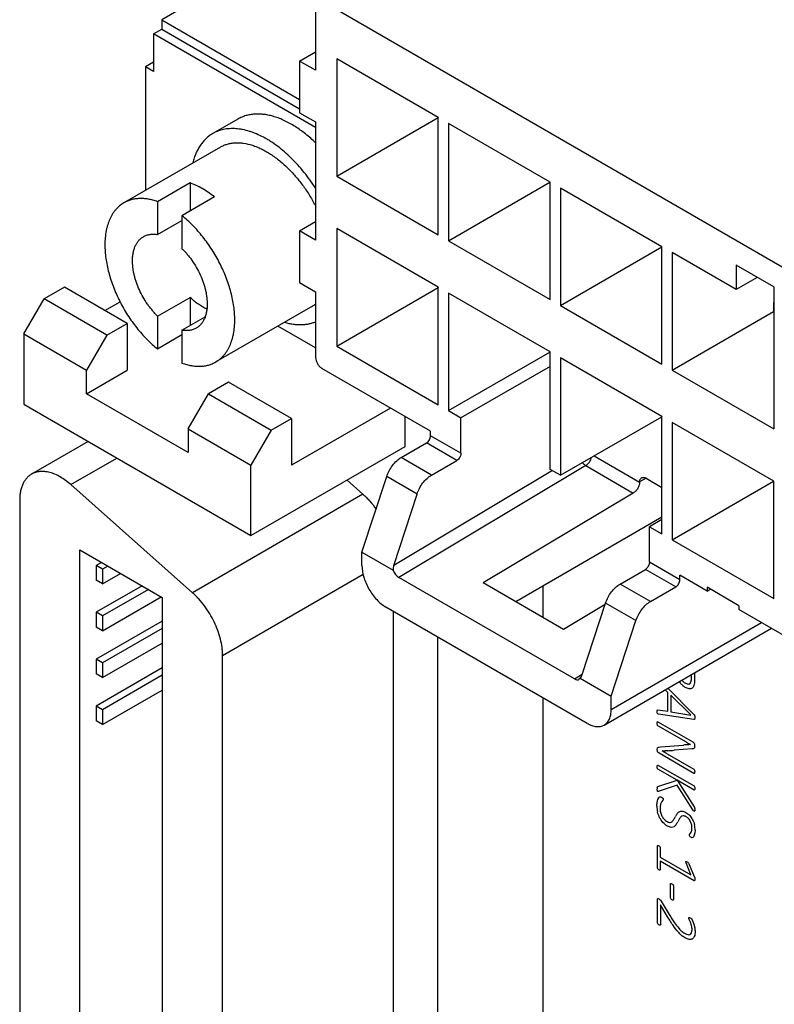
# Model space of a CAD drawing. Header units: inches. Extents: x 0 to 34, y 0 to 22.
# Tile 40 of 43: x 28.9 to 30.2, y 17.2 to 18.9. Entities that reach past the tile are written whole.
import ezdxf

# ---------------------------------------------------------------- set-up
doc = ezdxf.new("R2010")
doc.units = ezdxf.units.IN
doc.header["$LTSCALE"] = 1.87
doc.header["$MEASUREMENT"] = 0
doc.layers.get('0').update_dxf_attribs({"linetype": 'CONTINUOUS'})
doc.layers.add('02___PRT_ALL_AXES', color=7, linetype='CONTINUOUS')

msp = doc.modelspace()

# ---------------------------------------------------------------- linework, layer by layer
at = {"color": 7, "linetype": 'CONTINUOUS'}
for p, q in [((29.4292, 19.0957), (29.1181, 18.916)), ((30.2102, 18.4791), (29.3973, 18.9484)), ((29.3862, 18.942), (29.3862, 18.8282)), ((29.1181, 18.916), (29.1181, 18.8997)), ((29.1181, 18.916), (29.3584, 18.7773)), ((29.1039, 18.8915), (29.1181, 18.8997)), ((29.1181, 18.8997), (29.3584, 18.7609)), ((29.1039, 18.8915), (29.1039, 18.8262)), ((29.3862, 18.7285), (29.1039, 18.8915)), ((29.3584, 18.8443), (29.3862, 18.8604)), ((29.3584, 18.8443), (29.3584, 18.7543)), ((29.3862, 18.8282), (29.3584, 18.8443)), ((29.4229, 18.8481), (29.4229, 18.6437)), ((29.6, 18.7459), (29.4229, 18.8481)), ((29.1039, 18.8425), (29.0898, 18.8344)), ((29.0898, 18.8344), (29.0898, 18.619)), ((29.1039, 18.8262), (29.0898, 18.8344)), ((29.3584, 18.7543), (29.3862, 18.7382)), ((29.4229, 18.6437), (29.5996, 18.7457)), ((29.5996, 18.7459), (29.5996, 18.7457)), ((29.5996, 18.7457), (29.5998, 18.7456)), ((29.6, 18.5415), (29.6, 18.7459)), ((29.3862, 18.7382), (29.3862, 18.5325)), ((29.6178, 18.7356), (29.6178, 18.5312)), ((29.7949, 18.6334), (29.6178, 18.7356)), ((29.2205, 18.6945), (29.0522, 18.5973)), ((29.4229, 18.6437), (29.6, 18.5415)), ((29.1676, 18.632), (29.111, 18.5993)), ((29.1676, 18.632), (29.1676, 18.583)), ((29.6178, 18.5312), (29.7945, 18.6332)), ((29.7945, 18.6334), (29.7945, 18.6332)), ((29.7945, 18.6332), (29.7947, 18.633)), ((29.7949, 18.429), (29.7949, 18.6334)), ((29.8127, 18.6231), (29.8127, 18.4187)), ((29.9897, 18.5209), (29.8127, 18.6231)), ((29.21, 18.6075), (29.1534, 18.5748)), ((29.111, 18.5993), (29.111, 18.542)), ((29.1534, 18.5748), (29.1534, 18.5175)), ((29.111, 18.542), (29.1534, 18.5665)), ((29.3584, 18.5486), (29.3862, 18.5646)), ((29.4229, 18.5524), (29.4229, 18.348)), ((29.6, 18.4502), (29.4229, 18.5524)), ((29.3584, 18.5486), (29.3584, 18.4586)), ((29.3862, 18.5325), (29.3584, 18.5486)), ((29.6178, 18.5312), (29.7949, 18.429)), ((29.8127, 18.4187), (29.9893, 18.5207)), ((29.9893, 18.5209), (29.9893, 18.5206)), ((29.9893, 18.5206), (29.9895, 18.5205)), ((29.9897, 18.3164), (29.9897, 18.5209)), ((30.0076, 18.5106), (30.0076, 18.3062)), ((30.1189, 18.4463), (30.0076, 18.5106)), ((30.1189, 18.4887), (30.1189, 18.4463)), ((30.1846, 18.4508), (30.1189, 18.4887)), ((30.1557, 18.4675), (30.1189, 18.4463)), ((28.9484, 18.4506), (28.913, 18.4302)), ((29.058, 18.3873), (28.9484, 18.4506)), ((29.3584, 18.4586), (29.3862, 18.4425)), ((29.4229, 18.348), (29.5996, 18.45)), ((29.5996, 18.4502), (29.5996, 18.45)), ((29.5996, 18.45), (29.5998, 18.4498)), ((29.6, 18.2457), (29.6, 18.4502)), ((30.1846, 18.4508), (30.1846, 18.2039)), ((29.111, 18.4), (29.1676, 18.4327)), ((29.1676, 18.4327), (29.1676, 18.3837)), ((29.3862, 18.4425), (29.3862, 18.328)), ((29.6178, 18.4399), (29.6178, 18.2355)), ((29.7949, 18.3377), (29.6178, 18.4399)), ((28.8776, 18.369), (28.913, 18.4302)), ((29.0226, 18.3669), (28.913, 18.4302)), ((29.0191, 18.4098), (29.0455, 18.425)), ((29.3805, 18.4174), (29.2122, 18.3202)), ((29.8127, 18.4187), (29.9897, 18.3164)), ((30.1846, 18.4238), (30.1842, 18.4232)), ((30.1842, 18.4232), (30.1842, 18.4081)), ((30.1846, 18.423), (30.1842, 18.4232)), ((29.111, 18.4), (29.111, 18.3427)), ((29.1534, 18.3755), (29.1935, 18.3987)), ((30.0076, 18.3062), (30.1842, 18.4081)), ((30.1842, 18.4081), (30.1846, 18.4079)), ((29.0226, 18.3669), (29.058, 18.3873)), ((29.058, 18.3873), (29.058, 18.3057)), ((29.3862, 18.3448), (29.3205, 18.3827)), ((28.8776, 18.369), (28.8776, 18.2465)), ((28.8776, 18.369), (28.9872, 18.3057)), ((29.0226, 18.3669), (28.9872, 18.3057)), ((29.1534, 18.3672), (29.111, 18.3427)), ((29.1534, 18.3755), (29.1534, 18.3182)), ((29.4229, 18.348), (29.6, 18.2457)), ((29.6178, 18.2355), (29.7945, 18.3374)), ((29.7945, 18.3377), (29.7945, 18.3374)), ((29.7945, 18.3374), (29.7947, 18.3373)), ((29.7949, 18.1332), (29.7949, 18.3377)), ((29.7949, 18.3126), (29.6395, 18.2229)), ((29.8127, 18.3274), (29.8127, 18.1229)), ((29.9897, 18.2251), (29.8127, 18.3274)), ((28.9872, 18.2649), (29.058, 18.3057)), ((28.9872, 18.2649), (28.9872, 18.3057)), ((29.5866, 18.1995), (29.3973, 18.3088)), ((30.0076, 18.3062), (30.1846, 18.2039)), ((29.2347, 18.2853), (29.1994, 18.2649)), ((29.3443, 18.222), (29.2347, 18.2853)), ((29.164, 18.1628), (28.9872, 18.2649)), ((29.164, 18.2036), (29.1994, 18.2649)), ((29.1994, 18.2649), (29.309, 18.2016)), ((28.8776, 18.2465), (29.2736, 18.0179)), ((29.5167, 18.2399), (29.3443, 18.1403)), ((29.6178, 18.2355), (29.6395, 18.2229)), ((29.309, 18.2016), (29.3443, 18.222)), ((29.3443, 18.222), (29.3443, 18.1403)), ((29.5423, 18.173), (29.5423, 18.225)), ((29.6395, 18.1612), (29.6395, 18.2229)), ((29.8127, 18.1229), (29.9893, 18.2249)), ((29.9893, 18.2251), (29.9893, 18.2249)), ((29.9893, 18.2249), (29.9895, 18.2248)), ((29.9897, 18.0207), (29.9897, 18.2251)), ((30.0076, 18.2149), (30.0076, 18.0104)), ((30.1846, 18.1126), (30.0076, 18.2149)), ((29.164, 18.2036), (29.164, 18.1628)), ((29.164, 18.2036), (29.2736, 18.1403)), ((29.309, 18.2016), (29.2736, 18.1403)), ((29.5866, 18.1917), (29.5866, 18.1995)), ((29.6395, 18.1612), (29.5866, 18.1917)), ((28.9898, 18.1818), (28.8913, 18.1249)), ((29.5353, 18.1537), (29.5794, 18.1792)), ((29.6323, 18.1487), (29.5794, 18.1792)), ((29.2736, 18.0179), (29.5423, 18.173)), ((29.8715, 18.1569), (29.9508, 18.1112)), ((28.9596, 18.1066), (29.0398, 18.1529)), ((29.2736, 18.0179), (29.2736, 18.1403)), ((29.8569, 18.1399), (29.531, 17.9451)), ((29.5882, 18.1232), (29.5353, 18.1537)), ((29.5882, 18.1232), (29.6323, 18.1487)), ((29.8569, 18.1399), (29.9398, 18.092)), ((29.7987, 18.131), (29.5223, 17.9659)), ((29.8127, 18.1229), (29.7949, 18.1332)), ((29.1717, 17.9185), (28.9596, 18.1066)), ((29.441, 18.1145), (29.4687, 18.09)), ((29.4669, 17.9889), (29.5101, 18.1206)), ((29.563, 18.0901), (29.5101, 18.1206)), ((29.9619, 18.1178), (29.9508, 18.1114)), ((29.9508, 18.1112), (29.9508, 18.1114)), ((29.9619, 18.1178), (29.9897, 18.1017)), ((30.0076, 18.0104), (30.1842, 18.1124)), ((30.1842, 18.1126), (30.1842, 18.1124)), ((30.1842, 18.1124), (30.1844, 18.1123)), ((30.1846, 17.9082), (30.1846, 18.1126)), ((29.4687, 18.09), (29.1717, 17.9185)), ((29.5223, 17.9659), (29.563, 18.0901)), ((29.9398, 18.092), (29.678, 17.9355)), ((28.8706, 18.0791), (28.8706, 16.9361)), ((29.9897, 18.0497), (29.735, 17.9026)), ((29.9897, 18.0458), (29.968, 18.0332)), ((29.968, 17.9715), (29.968, 18.0332)), ((29.968, 18.0332), (29.9897, 18.0207)), ((30.0076, 18.0104), (30.1846, 17.9082)), ((28.9756, 16.901), (28.9756, 17.9928)), ((28.9756, 17.9928), (29.119, 17.91)), ((29.4669, 17.9658), (29.4669, 17.9889)), ((29.4669, 17.9889), (29.5211, 17.9576)), ((29.013, 17.9712), (29.0039, 17.966)), ((30.0209, 17.941), (29.968, 17.9715)), ((29.0039, 17.966), (29.0039, 17.9403)), ((29.015, 17.9595), (29.0039, 17.966)), ((29.0241, 17.9648), (29.015, 17.9595)), ((29.015, 17.9595), (29.015, 17.9339)), ((29.015, 17.9339), (29.0464, 17.952)), ((29.9167, 17.9335), (29.9608, 17.959)), ((30.0137, 17.9285), (29.9608, 17.959)), ((29.015, 17.9339), (29.0039, 17.9403)), ((29.2241, 17.8093), (29.4689, 17.9507)), ((29.8372, 17.7683), (29.531, 17.9451)), ((29.8183, 17.8545), (29.678, 17.9355)), ((30.0209, 17.941), (30.0209, 17.9487)), ((30.0683, 17.9214), (30.0209, 17.9487)), ((29.0838, 17.9304), (29.0039, 17.8843)), ((29.0949, 17.924), (29.015, 17.8779)), ((29.7827, 17.875), (29.7827, 17.9301)), ((29.9696, 17.903), (29.9167, 17.9335)), ((29.9696, 17.903), (30.0137, 17.9285)), ((30.0683, 17.9278), (30.0683, 17.9214)), ((30.1239, 17.8957), (30.0683, 17.9278)), ((30.0683, 17.9214), (30.0738, 17.9246)), ((29.015, 17.8523), (29.1171, 17.9112)), ((29.119, 17.91), (29.119, 16.8182)), ((29.8508, 17.7762), (29.8915, 17.9004)), ((29.9444, 17.8699), (29.8915, 17.9004)), ((29.0039, 17.8843), (29.0039, 17.8587)), ((29.015, 17.8779), (29.0039, 17.8843)), ((29.8595, 17.6909), (29.5087, 17.8934)), ((29.5211, 17.8863), (29.5211, 16.969)), ((29.8906, 17.8977), (29.8183, 17.8545)), ((30.1239, 17.8957), (30.1239, 17.8892)), ((30.2102, 17.8394), (30.1239, 17.8892)), ((29.119, 17.8691), (29.0039, 17.8027)), ((29.015, 17.8779), (29.015, 17.8523)), ((29.9012, 17.7382), (29.9444, 17.8699)), ((29.9012, 17.715), (30.1634, 17.8664)), ((29.015, 17.8523), (29.0039, 17.8587)), ((29.119, 17.8563), (29.015, 17.7962)), ((29.889, 17.688), (30.1807, 17.8564)), ((29.5989, 16.3196), (29.5989, 17.8414)), ((29.015, 17.7706), (29.119, 17.8307)), ((29.0039, 17.8027), (29.0039, 17.777)), ((29.015, 17.7962), (29.0039, 17.8027)), ((29.2241, 16.7976), (29.2241, 17.8093)), ((29.119, 17.7875), (29.0039, 17.721)), ((29.015, 17.7962), (29.015, 17.7706)), ((29.015, 17.7706), (29.0039, 17.777)), ((29.119, 17.7747), (29.015, 17.7146)), ((29.8372, 17.7683), (29.8507, 17.7764)), ((29.847, 17.7695), (29.8451, 17.7676)), ((29.847, 17.7695), (29.9012, 17.7382)), ((29.015, 17.689), (29.119, 17.749)), ((29.7827, 16.4258), (29.7827, 17.7352)), ((29.9012, 17.715), (29.9012, 17.7382)), ((29.0039, 17.721), (29.0039, 17.6954)), ((29.015, 17.7146), (29.0039, 17.721)), ((29.015, 17.7146), (29.015, 17.689)), ((29.015, 17.689), (29.0039, 17.6954))]:
    msp.add_line(p, q, dxfattribs=at)
at = {"color": 40, "linetype": 'CONTINUOUS'}
for p, q in [((30.0411, 17.7705), (30.0411, 17.7758)), ((30.0466, 17.779), (30.0466, 17.7667)), ((30, 17.7448), (29.9953, 17.7494)), ((30, 17.7521), (30.0455, 17.7065)), ((30, 17.7119), (30, 17.7448)), ((30.0051, 17.7398), (30.0051, 17.7111)), ((30.04, 17.7055), (30.0051, 17.7398)), ((29.9814, 17.7114), (29.9815, 17.7133)), ((29.9815, 17.7094), (29.9814, 17.7114)), ((29.9815, 17.7133), (29.9817, 17.7143)), ((29.9817, 17.7143), (29.9821, 17.7147)), ((29.9821, 17.7147), (29.9827, 17.7147)), ((29.9827, 17.7147), (30, 17.7119)), ((30.0051, 17.7111), (30.04, 17.7054)), ((29.9818, 17.7081), (29.9815, 17.7094)), ((29.9825, 17.7072), (29.9818, 17.7081)), ((29.9818, 17.6936), (29.9822, 17.694)), ((29.9822, 17.694), (29.9827, 17.6938)), ((29.9838, 17.7068), (29.9825, 17.7072)), ((30.0455, 17.6974), (29.9838, 17.7068)), ((30.0455, 17.7065), (30.0462, 17.7055)), ((30.0462, 17.6975), (30.0455, 17.6974)), ((30.0462, 17.7055), (30.0466, 17.7044)), ((30.0466, 17.6981), (30.0462, 17.6975)), ((30.0466, 17.7044), (30.0468, 17.7029)), ((30.0468, 17.6994), (30.0466, 17.6981)), ((30.0468, 17.7029), (30.0469, 17.7011)), ((30.0469, 17.7011), (30.0468, 17.6994)), ((29.9814, 17.6911), (29.9815, 17.6927)), ((29.9815, 17.6893), (29.9814, 17.6911)), ((29.9815, 17.6927), (29.9818, 17.6936)), ((29.9818, 17.6881), (29.9815, 17.6893)), ((29.9822, 17.6873), (29.9818, 17.6881)), ((29.9827, 17.6868), (29.9822, 17.6873)), ((29.9827, 17.6938), (30.0434, 17.6588)), ((30.0322, 17.6582), (29.9827, 17.6868)), ((29.9815, 17.6456), (29.9818, 17.6475)), ((29.9815, 17.6441), (29.9815, 17.6456)), ((29.9817, 17.6429), (29.9815, 17.6441)), ((29.9822, 17.6415), (29.9817, 17.6429)), ((29.9843, 17.6497), (29.987, 17.6501)), ((29.987, 17.6501), (30.0275, 17.6531)), ((30.0421, 17.6463), (30.0111, 17.6441)), ((30.0443, 17.6466), (30.0421, 17.6463)), ((30.0464, 17.6486), (30.0457, 17.6473)), ((30.0466, 17.6508), (30.0464, 17.6486)), ((30.0466, 17.6537), (30.0466, 17.6508)), ((29.9832, 17.6401), (29.9822, 17.6415)), ((29.9847, 17.6389), (29.9832, 17.6401)), ((30.0454, 17.6039), (29.9847, 17.6389)), ((29.9988, 17.6378), (30.0454, 17.6109)), ((29.9814, 17.6154), (29.9815, 17.617)), ((29.9815, 17.6136), (29.9814, 17.6154)), ((29.9815, 17.617), (29.9818, 17.618)), ((29.9818, 17.6124), (29.9815, 17.6136)), ((29.9818, 17.618), (29.9822, 17.6183)), ((29.9822, 17.6116), (29.9818, 17.6124)), ((29.9822, 17.6183), (29.9827, 17.6182)), ((29.9827, 17.6111), (29.9822, 17.6116)), ((29.9827, 17.6182), (30.0456, 17.5819)), ((30.016, 17.5919), (29.9827, 17.6111)), ((30.0454, 17.6109), (30.0459, 17.6104)), ((30.0459, 17.6104), (30.0464, 17.6096)), ((30.0464, 17.6096), (30.0466, 17.6084)), ((30.0466, 17.6084), (30.0467, 17.6067)), ((29.9827, 17.5808), (30.016, 17.5919)), ((30.0161, 17.5918), (30.0456, 17.5458)), ((30.0456, 17.5748), (30.0161, 17.5918)), ((30.0459, 17.6038), (30.0454, 17.6039)), ((30.0464, 17.6041), (30.0459, 17.6038)), ((30.0466, 17.6051), (30.0464, 17.6041)), ((30.0467, 17.6067), (30.0466, 17.6051)), ((29.9815, 17.575), (29.9814, 17.5768)), ((29.9818, 17.5737), (29.9815, 17.575)), ((29.9819, 17.5803), (29.9827, 17.5808)), ((30.0163, 17.5834), (29.9847, 17.5726)), ((30.0433, 17.5406), (30.0163, 17.5834)), ((30.0456, 17.5819), (30.0461, 17.5814)), ((30.0461, 17.5747), (30.0456, 17.5748)), ((30.0461, 17.5814), (30.0465, 17.5806)), ((30.0465, 17.575), (30.0461, 17.5747)), ((30.0465, 17.5806), (30.0468, 17.5793)), ((30.0468, 17.5759), (30.0465, 17.575)), ((30.0468, 17.5793), (30.0469, 17.5776)), ((30.0469, 17.5776), (30.0468, 17.5759)), ((29.9822, 17.573), (29.9818, 17.5737)), ((29.9828, 17.5725), (29.9822, 17.573)), ((29.9834, 17.5723), (29.9828, 17.5725)), ((29.9828, 17.5583), (29.9844, 17.5615)), ((29.9847, 17.5726), (29.9834, 17.5723)), ((29.9872, 17.5632), (29.9891, 17.5624)), ((29.9891, 17.5624), (29.9905, 17.5614)), ((29.9912, 17.5573), (29.9892, 17.5546)), ((29.9905, 17.5614), (29.9914, 17.5606)), ((29.9914, 17.5606), (29.9919, 17.5598)), ((29.9919, 17.5598), (29.992, 17.5591)), ((30.0445, 17.5388), (30.0433, 17.5406)), ((30.0456, 17.5458), (30.0462, 17.5447)), ((30.0462, 17.5447), (30.0466, 17.5436)), ((30.0466, 17.5436), (30.0468, 17.5422)), ((30.0468, 17.5422), (30.0469, 17.5404)), ((30.0469, 17.5404), (30.0468, 17.5388)), ((30.0456, 17.5379), (30.0445, 17.5388)), ((30.0465, 17.538), (30.0461, 17.5377)), ((30.0468, 17.5388), (30.0465, 17.538)), ((30.0374, 17.4949), (30.0372, 17.4956)), ((30.038, 17.4942), (30.0374, 17.4949)), ((30.0379, 17.4972), (30.0396, 17.4995)), ((30.0389, 17.4934), (30.038, 17.4942)), ((30.0401, 17.4926), (30.0389, 17.4934)), ((30.0412, 17.492), (30.0401, 17.4926)), ((30.0421, 17.4917), (30.0412, 17.492)), ((30.0426, 17.4916), (30.0421, 17.4917)), ((30.0433, 17.4919), (30.0426, 17.4916)), ((30.046, 17.4965), (30.0446, 17.4934)), ((30.047, 17.5005), (30.046, 17.4965)), ((30.0474, 17.5051), (30.047, 17.5005)), ((29.9817, 17.4774), (29.9818, 17.478)), ((29.9817, 17.4394), (29.9817, 17.4774)), ((29.9818, 17.478), (29.9823, 17.4783)), ((29.9823, 17.4783), (29.983, 17.4784)), ((29.983, 17.4784), (29.9842, 17.4778)), ((29.9842, 17.4778), (29.9853, 17.4771)), ((29.9853, 17.4771), (29.9861, 17.4762)), ((29.9861, 17.4762), (29.9866, 17.4753)), ((29.9866, 17.4753), (29.9868, 17.4744)), ((29.9868, 17.4744), (29.9868, 17.4578)), ((29.9868, 17.4578), (30.0401, 17.4271)), ((29.9818, 17.4386), (29.9817, 17.4394)), ((29.9823, 17.4378), (29.9818, 17.4386)), ((29.983, 17.4368), (29.9823, 17.4378)), ((29.9842, 17.436), (29.983, 17.4368)), ((29.9868, 17.4507), (29.9868, 17.4364)), ((30.0457, 17.4167), (29.9868, 17.4507)), ((30.0311, 17.4496), (30.0313, 17.4504)), ((30.0317, 17.4478), (30.0311, 17.4496)), ((30.0401, 17.4271), (30.0317, 17.4478)), ((30.0321, 17.4504), (30.0335, 17.4497)), ((30.0335, 17.4497), (30.0346, 17.449)), ((30.0346, 17.449), (30.0354, 17.4483)), ((30.0354, 17.4483), (30.0361, 17.4475)), ((30.0361, 17.4475), (30.0366, 17.4466)), ((30.0366, 17.4466), (30.0465, 17.4229)), ((29.9853, 17.4355), (29.9842, 17.436)), ((29.9861, 17.4354), (29.9853, 17.4355)), ((29.9866, 17.4358), (29.9861, 17.4354)), ((29.9868, 17.4364), (29.9866, 17.4358)), ((30.0467, 17.4223), (30.0469, 17.4215)), ((30.0469, 17.4215), (30.047, 17.4206)), ((30.047, 17.4206), (30.047, 17.4195)), ((30.0046, 17.387), (30.0046, 17.4113)), ((30.0096, 17.4084), (30.0096, 17.3841)), ((30.0462, 17.4166), (30.0457, 17.4167)), ((30.0466, 17.4169), (30.0462, 17.4166)), ((30.0469, 17.4179), (30.0466, 17.4169)), ((30.047, 17.4195), (30.0469, 17.4179)), ((29.9819, 17.3852), (29.9823, 17.3857)), ((29.9823, 17.3857), (29.9832, 17.3857)), ((29.9832, 17.3857), (29.9845, 17.3852)), ((29.9817, 17.3843), (29.9819, 17.3852)), ((29.9817, 17.3438), (29.9817, 17.3843)), ((29.9845, 17.3852), (29.9857, 17.3844)), ((29.9857, 17.3844), (29.9866, 17.3837)), ((29.9866, 17.3837), (29.9874, 17.3828)), ((29.9872, 17.3749), (29.9872, 17.3407)), ((29.9996, 17.3541), (29.9872, 17.3749)), ((29.9874, 17.3828), (29.9882, 17.3815)), ((29.9882, 17.3815), (30.0023, 17.3581)), ((30.0082, 17.3833), (30.0071, 17.3839)), ((30.009, 17.3832), (30.0082, 17.3833)), ((30.0095, 17.3835), (30.009, 17.3832)), ((30.0096, 17.3841), (30.0095, 17.3835)), ((30.0365, 17.3523), (30.0366, 17.3528)), ((30.0366, 17.3528), (30.0371, 17.353)), ((30.0371, 17.353), (30.0379, 17.3529)), ((30.0379, 17.3529), (30.0391, 17.3523)), ((30.0391, 17.3523), (30.0401, 17.3516)), ((30.0401, 17.3516), (30.0408, 17.351)), ((29.9819, 17.3428), (29.9817, 17.3438)), ((29.9825, 17.3418), (29.9819, 17.3428)), ((29.9834, 17.3409), (29.9825, 17.3418)), ((29.9856, 17.3396), (29.9845, 17.3401)), ((29.9865, 17.3395), (29.9856, 17.3396)), ((29.987, 17.3399), (29.9865, 17.3395)), ((29.9872, 17.3407), (29.987, 17.3399)), ((30.0393, 17.3449), (30.0373, 17.3496)), ((30.0412, 17.3387), (30.0393, 17.3449)), ((30.0408, 17.351), (30.0414, 17.3504)), ((30.0414, 17.3504), (30.0422, 17.349)), ((30.0422, 17.349), (30.0436, 17.346)), ((30.0436, 17.346), (30.0453, 17.341)), ((30.0453, 17.341), (30.0468, 17.3347))]:
    msp.add_line(p, q, dxfattribs=at)
at = {"color": 7, "linetype": 'CONTINUOUS'}
msp.add_arc((29.3537, 18.4637), 0.0535, 300.0024, 307.6234, dxfattribs=at)
at = {"color": 40, "linetype": 'CONTINUOUS'}
for centre, radius, start, end in [((30.0478, 17.7815), 0.033, 212.735, 218.5467), ((30.041, 17.7814), 0.0228, 222.3216, 226.4784), ((29.9831, 17.8508), 0.2081, 271.9146, 273.3105), ((29.5112, 16.7935), 0.975, 59.9912, 60.5849), ((30.0307, 17.0278), 0.6163, 92.8337, 93.3076), ((29.9642, 18.3446), 0.7022, 272.9383, 273.3685), ((29.9891, 17.9178), 0.2747, 273.4272, 274.5963), ((30.0462, 17.4412), 0.2128, 93.4016, 95.0463), ((30.4163, 18.3236), 0.7683, 240.0028, 240.6462), ((30.0454, 17.4603), 0.1937, 91.6852, 93.4891), ((30.0023, 17.5769), 0.0209, 174.3903, 180.0307), ((30.0255, 17.547), 0.0447, 180.0787, 193.5995), ((30.0162, 17.543), 0.0298, 180.0139, 193.5342), ((29.7992, 17.6427), 0.2425, 330.6919, 332.0016), ((30.0537, 17.5075), 0.0457, 145.1873, 152.1353), ((30.2513, 17.3954), 0.2649, 150.9133, 152.1178), ((29.9687, 17.5451), 0.0549, 326.1968, 332.0019), ((30.0072, 17.5051), 0.0403, 0.0088, 13.4375), ((29.9883, 17.3466), 0.00753, 229.517, 240.0288)]:
    msp.add_arc(centre, radius, start, end, dxfattribs=at)
at = {"color": 7, "linetype": 'CONTINUOUS'}
for centre, major_axis, ratio, start_param, end_param in [((29.5334, 17.9595), (0.0014, 0.0172), 0.710486, 1.247137, 1.738769), ((29.531, 17.958), (-0.0079, 0.0136), 0.577332, 1.277134, 2.356298), ((29.8372, 17.7812), (-0.0079, 0.0136), 0.577332, -3.926887, -3.132866), ((29.8397, 17.7827), (0.0014, 0.0172), 0.710486, -2.386087, -1.894455)]:
    msp.add_ellipse(centre, major_axis=major_axis, ratio=ratio, start_param=start_param, end_param=end_param, dxfattribs=at)
for points, knots in [([(29.3864, 18.6224), (29.3833, 18.6273), (29.3768, 18.6368), (29.3664, 18.6504), (29.3555, 18.6633), (29.3441, 18.6752), (29.3323, 18.686), (29.3202, 18.6958), (29.3099, 18.703), (29.3016, 18.7081), (29.2934, 18.7126), (29.2852, 18.7165), (29.277, 18.7198), (29.2691, 18.7225), (29.2611, 18.7246), (29.2533, 18.7259), (29.2457, 18.7267), (29.2383, 18.7267), (29.2312, 18.726), (29.226, 18.7252), (29.2209, 18.7239), (29.2161, 18.7223), (29.2114, 18.7203), (29.2084, 18.7187), (29.207, 18.7179)], [0, 0, 0, 0, 0.078434, 0.156037, 0.232373, 0.307031, 0.379631, 0.449835, 0.517358, 0.550047, 0.581988, 0.643556, 0.673183, 0.702037, 0.757449, 0.784073, 0.810013, 0.859995, 0.884182, 0.907916, 0.931274, 0.954346, 0.977222, 1, 1, 1, 1]), ([(29.207, 18.7179), (29.2049, 18.7167), (29.2008, 18.714), (29.1952, 18.7092), (29.19, 18.7038), (29.1853, 18.6977), (29.1812, 18.691), (29.1776, 18.6836), (29.1746, 18.6757), (29.173, 18.6701), (29.1723, 18.6673)], [0, 0, 0, 0, 0.11537, 0.231773, 0.350199, 0.471552, 0.596626, 0.726073, 0.860401, 1, 1, 1, 1]), ([(29.2205, 18.6945), (29.2224, 18.6956), (29.2263, 18.6976), (29.2326, 18.6998), (29.2392, 18.7013), (29.2449, 18.7019), (29.2496, 18.702), (29.2545, 18.7019), (29.2634, 18.7011), (29.2737, 18.6986), (29.284, 18.6948), (29.292, 18.6912), (29.3, 18.687), (29.308, 18.6821), (29.3159, 18.6765), (29.3266, 18.6682), (29.3342, 18.6613), (29.3391, 18.6564)], [0, 0, 0, 0, 0.049169, 0.098825, 0.149434, 0.201416, 0.228046, 0.255151, 0.3109, 0.429216, 0.492143, 0.557614, 0.625616, 0.696082, 0.768912, 0.843967, 1, 1, 1, 1]), ([(29.3391, 18.6564), (29.3437, 18.6518), (29.3504, 18.6445), (29.3588, 18.6343), (29.367, 18.6235), (29.3765, 18.6093), (29.3832, 18.5974), (29.3864, 18.5913)], [0, 0, 0, 0, 0.242897, 0.366967, 0.49234, 0.745611, 1, 1, 1, 1]), ([(29.21, 18.6075), (29.2066, 18.6102), (29.1997, 18.6154), (29.189, 18.6221), (29.1784, 18.6277), (29.1711, 18.6307), (29.1676, 18.632)], [0, 0, 0, 0, 0.267224, 0.523411, 0.767801, 1, 1, 1, 1]), ([(29.111, 18.5993), (29.1083, 18.6003), (29.1042, 18.6016), (29.0987, 18.6029), (29.0935, 18.604), (29.087, 18.6048), (29.0793, 18.6049), (29.072, 18.6043), (29.065, 18.6028), (29.0583, 18.6005), (29.0542, 18.5985), (29.0522, 18.5973)], [0, 0, 0, 0, 0.141826, 0.210554, 0.277837, 0.408166, 0.533354, 0.65415, 0.771468, 0.88636, 1, 1, 1, 1]), ([(29.0522, 18.5973), (29.0509, 18.5966), (29.0483, 18.5949), (29.0447, 18.5922), (29.0413, 18.5891), (29.0381, 18.5857), (29.0351, 18.582), (29.0323, 18.578), (29.0299, 18.5737), (29.0268, 18.5675), (29.0243, 18.5608), (29.0224, 18.5538), (29.0207, 18.5463), (29.0194, 18.5364), (29.0191, 18.5283), (29.0191, 18.5241)], [0, 0, 0, 0, 0.053904, 0.108066, 0.162739, 0.218163, 0.274562, 0.33214, 0.391078, 0.451526, 0.577384, 0.643047, 0.710605, 0.851502, 1, 1, 1, 1]), ([(29.2453, 18.3934), (29.2453, 18.3973), (29.245, 18.4051), (29.2438, 18.417), (29.2417, 18.4293), (29.2387, 18.4417), (29.235, 18.4543), (29.2306, 18.4669), (29.2254, 18.4794), (29.2195, 18.4918), (29.2129, 18.5039), (29.2058, 18.5157), (29.1981, 18.5271), (29.1899, 18.538), (29.1813, 18.5483), (29.1724, 18.5579), (29.1631, 18.5668), (29.1567, 18.5722), (29.1534, 18.5748)], [0, 0, 0, 0, 0.055001, 0.112242, 0.171491, 0.232536, 0.295147, 0.359046, 0.423934, 0.489501, 0.555424, 0.621379, 0.687038, 0.752073, 0.81617, 0.879047, 0.940428, 1, 1, 1, 1]), ([(29.0671, 18.4963), (29.0671, 18.4987), (29.0673, 18.5034), (29.0683, 18.5102), (29.0698, 18.5164), (29.0719, 18.5222), (29.0742, 18.5265), (29.0764, 18.5296), (29.0781, 18.5317), (29.0799, 18.5337), (29.0819, 18.5355), (29.084, 18.5371), (29.0854, 18.538), (29.0862, 18.5384)], [0, 0, 0, 0, 0.148511, 0.289429, 0.422617, 0.548489, 0.667817, 0.725403, 0.781808, 0.837238, 0.891918, 0.946088, 1, 1, 1, 1]), ([(29.0862, 18.5384), (29.0871, 18.5389), (29.0889, 18.5399), (29.0917, 18.541), (29.0946, 18.5418), (29.0977, 18.5424), (29.1009, 18.5427), (29.1054, 18.5428), (29.1087, 18.5424), (29.111, 18.542)], [0, 0, 0, 0, 0.117803, 0.236348, 0.356366, 0.478555, 0.603555, 0.731917, 1, 1, 1, 1]), ([(29.0191, 18.5241), (29.0191, 18.5203), (29.0194, 18.5124), (29.0206, 18.5005), (29.0227, 18.4883), (29.0257, 18.4759), (29.0294, 18.4633), (29.0338, 18.4507), (29.039, 18.4382), (29.0449, 18.4258), (29.0515, 18.4136), (29.0586, 18.4018), (29.0663, 18.3904), (29.0745, 18.3796), (29.0831, 18.3693), (29.092, 18.3597), (29.1013, 18.3508), (29.1077, 18.3453), (29.111, 18.3427)], [0, 0, 0, 0, 0.055001, 0.112242, 0.171491, 0.232536, 0.295147, 0.359046, 0.423934, 0.489501, 0.555424, 0.621379, 0.687038, 0.752073, 0.81617, 0.879047, 0.940428, 1, 1, 1, 1]), ([(29.1534, 18.5175), (29.155, 18.516), (29.1582, 18.5127), (29.1627, 18.5076), (29.1671, 18.5022), (29.1726, 18.4946), (29.1789, 18.4845), (29.1853, 18.472), (29.1897, 18.4611), (29.1925, 18.4524), (29.1942, 18.446), (29.1956, 18.4396), (29.1965, 18.4333), (29.1971, 18.4272), (29.1973, 18.4232), (29.1973, 18.4212)], [0, 0, 0, 0, 0.062025, 0.125316, 0.189579, 0.254561, 0.385683, 0.51666, 0.645409, 0.708347, 0.770001, 0.830169, 0.888676, 0.945349, 1, 1, 1, 1]), ([(29.111, 18.4), (29.1094, 18.4016), (29.1062, 18.4048), (29.1017, 18.41), (29.0973, 18.4154), (29.0918, 18.423), (29.0855, 18.433), (29.0791, 18.4456), (29.0747, 18.4564), (29.0719, 18.4651), (29.0702, 18.4716), (29.0688, 18.478), (29.0679, 18.4842), (29.0673, 18.4903), (29.0671, 18.4944), (29.0671, 18.4963)], [0, 0, 0, 0, 0.062025, 0.125316, 0.189579, 0.254561, 0.385683, 0.51666, 0.645409, 0.708347, 0.770001, 0.830169, 0.888676, 0.945349, 1, 1, 1, 1]), ([(29.1966, 18.4124), (29.1941, 18.4135), (29.189, 18.416), (29.1817, 18.4207), (29.1745, 18.4263), (29.1698, 18.4305), (29.1676, 18.4327)], [0, 0, 0, 0, 0.230815, 0.475139, 0.73209, 1, 1, 1, 1]), ([(29.1973, 18.4212), (29.1973, 18.4188), (29.1971, 18.4141), (29.1961, 18.4074), (29.1946, 18.4011), (29.1925, 18.3954), (29.1902, 18.391), (29.188, 18.3879), (29.1863, 18.3858), (29.1845, 18.3838), (29.1825, 18.3821), (29.1804, 18.3805), (29.179, 18.3795), (29.1782, 18.3791)], [0, 0, 0, 0, 0.148511, 0.289429, 0.422617, 0.548489, 0.667817, 0.725403, 0.781808, 0.837238, 0.891918, 0.946088, 1, 1, 1, 1]), ([(29.2122, 18.3202), (29.2135, 18.321), (29.2161, 18.3226), (29.2197, 18.3254), (29.2231, 18.3285), (29.2263, 18.3319), (29.2293, 18.3356), (29.232, 18.3396), (29.2345, 18.3439), (29.2376, 18.3501), (29.2401, 18.3567), (29.242, 18.3637), (29.2436, 18.3712), (29.245, 18.3812), (29.2453, 18.3893), (29.2453, 18.3934)], [0, 0, 0, 0, 0.053904, 0.108066, 0.162739, 0.218163, 0.274562, 0.33214, 0.391078, 0.451526, 0.577384, 0.643047, 0.710605, 0.851502, 1, 1, 1, 1]), ([(29.3322, 18.3894), (29.3346, 18.3887), (29.3395, 18.3874), (29.3468, 18.3861), (29.3539, 18.3853), (29.3609, 18.3851), (29.3676, 18.3855), (29.3741, 18.3865), (29.3804, 18.3881), (29.3844, 18.3895), (29.3864, 18.3903)], [0, 0, 0, 0, 0.13838, 0.272216, 0.401761, 0.527348, 0.649412, 0.768466, 0.885104, 1, 1, 1, 1]), ([(29.1782, 18.3791), (29.1773, 18.3786), (29.1755, 18.3777), (29.1727, 18.3766), (29.1698, 18.3757), (29.1667, 18.3751), (29.1635, 18.3748), (29.159, 18.3747), (29.1557, 18.3751), (29.1534, 18.3755)], [0, 0, 0, 0, 0.117803, 0.236348, 0.356366, 0.478555, 0.603555, 0.731917, 1, 1, 1, 1]), ([(29.1534, 18.3182), (29.1561, 18.3172), (29.1602, 18.316), (29.1657, 18.3146), (29.1709, 18.3136), (29.1774, 18.3128), (29.1851, 18.3126), (29.1924, 18.3133), (29.1994, 18.3147), (29.2061, 18.317), (29.2102, 18.3191), (29.2122, 18.3202)], [0, 0, 0, 0, 0.141826, 0.210554, 0.277837, 0.408166, 0.533354, 0.65415, 0.771468, 0.88636, 1, 1, 1, 1]), ([(29.3862, 18.328), (29.3862, 18.3262), (29.3869, 18.3224), (29.3893, 18.317), (29.3928, 18.3122), (29.3958, 18.3097), (29.3973, 18.3088)], [0, 0, 0, 0, 0.237242, 0.499994, 0.762749, 1, 1, 1, 1]), ([(29.5794, 18.1792), (29.5804, 18.1798), (29.5824, 18.1814), (29.5846, 18.1845), (29.5862, 18.1881), (29.5866, 18.1906), (29.5866, 18.1917)], [0, 0, 0, 0, 0.237222, 0.500006, 0.762787, 1, 1, 1, 1]), ([(29.6395, 18.1612), (29.6395, 18.16), (29.6391, 18.1575), (29.6375, 18.154), (29.6353, 18.1509), (29.6333, 18.1493), (29.6323, 18.1487)], [0, 0, 0, 0, 0.237213, 0.499994, 0.762778, 1, 1, 1, 1]), ([(29.5101, 18.1206), (29.5112, 18.1241), (29.5141, 18.1309), (29.52, 18.1401), (29.527, 18.148), (29.5325, 18.1521), (29.5353, 18.1537)], [0, 0, 0, 0, 0.258507, 0.520234, 0.771393, 1, 1, 1, 1]), ([(29.8511, 18.1451), (29.8515, 18.1445), (29.8532, 18.1426), (29.8552, 18.1408), (29.8569, 18.1399)], [0, 0, 0, 0, 0.266557, 1, 1, 1, 1]), ([(29.8569, 18.1399), (29.8594, 18.1414), (29.8637, 18.1458), (29.8664, 18.1514), (29.8672, 18.1544)], [0, 0, 0, 0, 0.483661, 1, 1, 1, 1]), ([(28.8913, 18.1249), (28.8896, 18.1239), (28.8865, 18.1217), (28.8823, 18.1176), (28.8787, 18.1128), (28.8758, 18.1072), (28.8734, 18.101), (28.8718, 18.0941), (28.8708, 18.0868), (28.8706, 18.0817), (28.8706, 18.0791)], [0, 0, 0, 0, 0.108013, 0.218069, 0.332003, 0.451338, 0.577247, 0.710534, 0.851529, 1, 1, 1, 1]), ([(28.9596, 18.1066), (28.9567, 18.1092), (28.9508, 18.1139), (28.9416, 18.12), (28.9324, 18.1247), (28.9246, 18.1274), (28.9186, 18.1288), (28.9143, 18.1294), (28.91, 18.1296), (28.906, 18.1295), (28.902, 18.1289), (28.8982, 18.128), (28.8946, 18.1267), (28.8924, 18.1255), (28.8913, 18.1249)], [0, 0, 0, 0, 0.154785, 0.301339, 0.438519, 0.566091, 0.626414, 0.684535, 0.740611, 0.794866, 0.847582, 0.899087, 0.949756, 1, 1, 1, 1]), ([(29.563, 18.0901), (29.5641, 18.0935), (29.567, 18.1003), (29.5729, 18.1096), (29.5799, 18.1174), (29.5854, 18.1216), (29.5882, 18.1232)], [0, 0, 0, 0, 0.258523, 0.520233, 0.771378, 1, 1, 1, 1]), ([(29.9508, 18.1112), (29.9508, 18.1094), (29.9501, 18.1056), (29.9478, 18.1002), (29.9443, 18.0954), (29.9414, 18.0929), (29.9398, 18.092)], [0, 0, 0, 0, 0.236727, 0.498902, 0.761674, 1, 1, 1, 1]), ([(29.9508, 18.1114), (29.9508, 18.1122), (29.9509, 18.1137), (29.9515, 18.1158), (29.9525, 18.1175), (29.9535, 18.1183), (29.954, 18.1186)], [0, 0, 0, 0, 0.289536, 0.549108, 0.78225, 1, 1, 1, 1]), ([(29.954, 18.1186), (29.9546, 18.1189), (29.9557, 18.1193), (29.9577, 18.1194), (29.9598, 18.1189), (29.9612, 18.1182), (29.9619, 18.1178)], [0, 0, 0, 0, 0.217744, 0.450885, 0.710458, 1, 1, 1, 1]), ([(29.4687, 18.09), (29.4708, 18.0881), (29.4749, 18.0842), (29.4828, 18.0758), (29.4883, 18.0689), (29.4917, 18.0641)], [0, 0, 0, 0, 0.241513, 0.489716, 1, 1, 1, 1]), ([(29.968, 17.9715), (29.968, 17.9703), (29.9676, 17.9678), (29.966, 17.9643), (29.9638, 17.9612), (29.9618, 17.9596), (29.9608, 17.959)], [0, 0, 0, 0, 0.237213, 0.499994, 0.762778, 1, 1, 1, 1]), ([(29.4669, 17.9658), (29.4669, 17.9589), (29.4695, 17.9445), (29.4785, 17.9242), (29.4915, 17.9063), (29.5028, 17.8969), (29.5087, 17.8934)], [0, 0, 0, 0, 0.23722, 0.499994, 0.762771, 1, 1, 1, 1]), ([(30.0137, 17.9285), (30.0147, 17.929), (30.0167, 17.9307), (30.0189, 17.9338), (30.0205, 17.9373), (30.0209, 17.9398), (30.0209, 17.941)], [0, 0, 0, 0, 0.237222, 0.500006, 0.762787, 1, 1, 1, 1]), ([(29.2241, 17.8093), (29.2241, 17.8116), (29.224, 17.8162), (29.223, 17.8258), (29.2206, 17.8381), (29.216, 17.8529), (29.2097, 17.8677), (29.202, 17.882), (29.193, 17.8954), (29.1845, 17.9058), (29.1773, 17.9133), (29.1736, 17.9168), (29.1717, 17.9185)], [0, 0, 0, 0, 0.05478, 0.111716, 0.231129, 0.356578, 0.48614, 0.617566, 0.748503, 0.876725, 0.939142, 1, 1, 1, 1]), ([(29.8915, 17.9004), (29.8926, 17.9039), (29.8955, 17.9107), (29.9014, 17.9199), (29.9084, 17.9278), (29.9139, 17.9319), (29.9167, 17.9335)], [0, 0, 0, 0, 0.258523, 0.520233, 0.771378, 1, 1, 1, 1]), ([(29.9444, 17.8699), (29.9455, 17.8733), (29.9484, 17.8801), (29.9543, 17.8894), (29.9613, 17.8972), (29.9668, 17.9014), (29.9696, 17.903)], [0, 0, 0, 0, 0.258507, 0.520234, 0.771393, 1, 1, 1, 1]), ([(29.889, 17.688), (29.8909, 17.6891), (29.8946, 17.6922), (29.8985, 17.6985), (29.9008, 17.7063), (29.9012, 17.712), (29.9012, 17.715)], [0, 0, 0, 0, 0.217777, 0.450936, 0.710228, 1, 1, 1, 1]), ([(29.8595, 17.6909), (29.8621, 17.6894), (29.8672, 17.687), (29.8751, 17.685), (29.8826, 17.6852), (29.887, 17.6869), (29.889, 17.688)], [0, 0, 0, 0, 0.289778, 0.549072, 0.782228, 1, 1, 1, 1])]:
    msp.add_open_spline(points, degree=3, knots=knots, dxfattribs=at)
at = {"color": 40, "linetype": 'CONTINUOUS'}
for points in [[(30.0253, 17.7648), (30.0268, 17.7634), (30.0283, 17.7623), (30.0298, 17.7614)], [(30.038, 17.76), (30.0391, 17.7607), (30.0398, 17.7619), (30.0403, 17.7633)], [(30.0403, 17.7633), (30.041, 17.7654), (30.0411, 17.7679), (30.0411, 17.7705)], [(30.0466, 17.7667), (30.0466, 17.7632), (30.0464, 17.7596), (30.0454, 17.7568)], [(30.0258, 17.7568), (30.0245, 17.758), (30.0231, 17.7594), (30.0219, 17.7609)], [(30.0302, 17.7536), (30.0288, 17.7545), (30.0273, 17.7555), (30.0258, 17.7568)], [(30.0298, 17.7614), (30.0314, 17.7605), (30.033, 17.7598), (30.0345, 17.7595)], [(30.037, 17.751), (30.0348, 17.7514), (30.0325, 17.7523), (30.0302, 17.7536)], [(30.0345, 17.7595), (30.0358, 17.7593), (30.0371, 17.7594), (30.038, 17.76)], [(30.0421, 17.752), (30.0407, 17.7511), (30.0389, 17.7508), (30.037, 17.751)], [(30.0454, 17.7568), (30.0447, 17.7548), (30.0437, 17.753), (30.0421, 17.752)], [(29.9818, 17.6475), (29.9819, 17.6481), (29.9822, 17.6485), (29.9826, 17.6489)], [(29.9826, 17.6489), (29.9831, 17.6493), (29.9837, 17.6495), (29.9843, 17.6497)], [(30.0434, 17.6588), (30.0443, 17.6583), (30.0454, 17.6574), (30.0459, 17.6562)], [(30.0457, 17.6473), (30.0453, 17.647), (30.0449, 17.6468), (30.0443, 17.6466)], [(30.0459, 17.6562), (30.0463, 17.6554), (30.0466, 17.6545), (30.0466, 17.6537)], [(29.9815, 17.5789), (29.9816, 17.5794), (29.9817, 17.58), (29.9819, 17.5803)], [(29.9814, 17.5534), (29.9818, 17.5551), (29.9822, 17.5568), (29.9828, 17.5583)], [(29.9844, 17.5615), (29.9848, 17.5621), (29.9852, 17.5627), (29.9858, 17.563)], [(29.9858, 17.563), (29.9862, 17.5632), (29.9867, 17.5633), (29.9872, 17.5632)], [(29.992, 17.5591), (29.992, 17.5582), (29.9916, 17.5577), (29.9912, 17.5573)], [(29.9808, 17.5469), (29.9808, 17.5492), (29.981, 17.5514), (29.9814, 17.5534)], [(29.9873, 17.55), (29.9867, 17.548), (29.9865, 17.5455), (29.9865, 17.5429)], [(29.9892, 17.5546), (29.9885, 17.5532), (29.9879, 17.5517), (29.9873, 17.55)], [(29.9857, 17.5267), (29.9841, 17.5299), (29.9829, 17.5333), (29.9821, 17.5365)], [(29.9915, 17.5183), (29.9893, 17.5207), (29.9873, 17.5237), (29.9857, 17.5267)], [(29.9873, 17.536), (29.9878, 17.5338), (29.9886, 17.5316), (29.9897, 17.5295)], [(29.9897, 17.5295), (29.9907, 17.5275), (29.9921, 17.5256), (29.9935, 17.524)], [(29.9935, 17.524), (29.9951, 17.5222), (29.9969, 17.5208), (29.9987, 17.5198)], [(30.0076, 17.5201), (30.0088, 17.5212), (30.0098, 17.5225), (30.0106, 17.524)], [(30.0161, 17.5336), (30.0172, 17.535), (30.0184, 17.5362), (30.0198, 17.537)], [(30.0198, 17.537), (30.0212, 17.5379), (30.0229, 17.5383), (30.0247, 17.5382)], [(30.0228, 17.5281), (30.0217, 17.527), (30.0207, 17.5257), (30.0198, 17.5242)], [(30.0266, 17.5299), (30.0252, 17.5297), (30.0239, 17.5291), (30.0228, 17.5281)], [(30.0247, 17.5382), (30.0267, 17.5381), (30.0291, 17.5372), (30.0313, 17.5358)], [(30.0318, 17.5284), (30.03, 17.5294), (30.0281, 17.5301), (30.0266, 17.5299)], [(30.0313, 17.5358), (30.0336, 17.5345), (30.036, 17.5327), (30.0381, 17.5304)], [(30.0357, 17.5253), (30.0345, 17.5266), (30.0331, 17.5276), (30.0318, 17.5284)], [(30.0389, 17.5209), (30.038, 17.5225), (30.0369, 17.5241), (30.0357, 17.5253)], [(30.0381, 17.5304), (30.04, 17.5283), (30.0418, 17.5257), (30.0431, 17.5231)], [(30.0431, 17.5231), (30.0446, 17.5203), (30.0456, 17.5173), (30.0463, 17.5144)], [(29.9992, 17.5121), (29.9966, 17.5136), (29.9939, 17.5157), (29.9915, 17.5183)], [(29.9987, 17.5198), (30.0005, 17.5188), (30.0023, 17.5181), (30.0039, 17.5183)], [(30.0058, 17.5098), (30.0038, 17.5098), (30.0015, 17.5108), (29.9992, 17.5121)], [(30.0039, 17.5183), (30.0053, 17.5185), (30.0066, 17.5191), (30.0076, 17.5201)], [(30.0107, 17.5109), (30.0093, 17.5101), (30.0076, 17.5097), (30.0058, 17.5098)], [(30.0143, 17.5145), (30.0133, 17.513), (30.0121, 17.5118), (30.0107, 17.5109)], [(30.0411, 17.5154), (30.0406, 17.5173), (30.0399, 17.5192), (30.0389, 17.5209)], [(30.0419, 17.509), (30.0419, 17.511), (30.0417, 17.5132), (30.0411, 17.5154)], [(30.0412, 17.5032), (30.0417, 17.5049), (30.0419, 17.5069), (30.0419, 17.509)], [(30.0372, 17.4956), (30.0372, 17.4963), (30.0376, 17.4968), (30.0379, 17.4972)], [(30.0396, 17.4995), (30.0402, 17.5006), (30.0408, 17.5019), (30.0412, 17.5032)], [(30.0446, 17.4934), (30.0442, 17.4928), (30.0439, 17.4922), (30.0433, 17.4919)], [(30.0313, 17.4504), (30.0315, 17.4506), (30.0318, 17.4505), (30.0321, 17.4504)], [(30.0046, 17.4113), (30.0046, 17.4117), (30.0048, 17.4121), (30.0051, 17.4122)], [(30.0051, 17.4122), (30.0056, 17.4124), (30.0064, 17.4119), (30.0071, 17.4116)], [(30.0071, 17.4116), (30.0077, 17.4112), (30.0085, 17.4107), (30.009, 17.4099)], [(30.009, 17.4099), (30.0093, 17.4095), (30.0096, 17.4088), (30.0096, 17.4084)], [(30.0051, 17.3855), (30.0048, 17.3859), (30.0046, 17.3866), (30.0046, 17.387)], [(30.0071, 17.3839), (30.0064, 17.3843), (30.0056, 17.3847), (30.0051, 17.3855)], [(30.0097, 17.3381), (30.0061, 17.3433), (30.0028, 17.3487), (29.9996, 17.3541)], [(30.0023, 17.3581), (30.0052, 17.3531), (30.0083, 17.3482), (30.0116, 17.3436)], [(30.0373, 17.3496), (30.0369, 17.3505), (30.0365, 17.3515), (30.0365, 17.3523)], [(30.0178, 17.3277), (30.0149, 17.3309), (30.0123, 17.3345), (30.0097, 17.3381)], [(30.0116, 17.3436), (30.0139, 17.3403), (30.0164, 17.337), (30.019, 17.3341)], [(30.019, 17.3341), (30.0209, 17.332), (30.0229, 17.3299), (30.025, 17.3283)], [(30.0421, 17.3316), (30.0421, 17.3338), (30.0419, 17.3362), (30.0412, 17.3387)], [(30.0468, 17.3347), (30.0472, 17.3325), (30.0474, 17.3303), (30.0474, 17.3282)], [(30.0245, 17.3212), (30.0222, 17.323), (30.0199, 17.3253), (30.0178, 17.3277)], [(30.0307, 17.317), (30.0286, 17.3182), (30.0265, 17.3196), (30.0245, 17.3212)], [(30.025, 17.3283), (30.0267, 17.327), (30.0284, 17.3258), (30.0301, 17.3248)], [(30.0301, 17.3248), (30.0317, 17.3239), (30.0333, 17.3233), (30.0347, 17.323)], [(30.0371, 17.3146), (30.035, 17.3149), (30.0328, 17.3158), (30.0307, 17.317)], [(30.0347, 17.323), (30.0361, 17.3228), (30.0374, 17.3229), (30.0385, 17.3235)], [(30.0385, 17.3235), (30.0396, 17.324), (30.0405, 17.325), (30.0411, 17.3263)], [(30.0411, 17.3263), (30.0418, 17.3277), (30.0421, 17.3296), (30.0421, 17.3316)], [(30.0461, 17.3198), (30.0452, 17.3179), (30.044, 17.3163), (30.0424, 17.3154)], [(30.0474, 17.3282), (30.0474, 17.3251), (30.0471, 17.3221), (30.0461, 17.3198)], [(30.0424, 17.3154), (30.0409, 17.3146), (30.0391, 17.3143), (30.0371, 17.3146)]]:
    msp.add_open_spline(points, degree=3, dxfattribs=at)
at = {"layer": '02___PRT_ALL_AXES', "color": 7, "linetype": 'CONTINUOUS'}
msp.add_line((29.2508, 18.7432), (29.207, 18.7179), dxfattribs=at)
msp.add_open_spline([(29.3863, 18.7018), (29.3807, 18.7072), (29.3719, 18.7149), (29.3597, 18.7241), (29.3506, 18.7303), (29.3414, 18.7357), (29.3323, 18.7404), (29.3232, 18.7443), (29.3142, 18.7474), (29.3054, 18.7498), (29.2967, 18.7513), (29.2882, 18.752), (29.2801, 18.7519), (29.2722, 18.751), (29.2646, 18.7493), (29.2587, 18.7471), (29.2541, 18.745), (29.2519, 18.7438), (29.2508, 18.7432)], degree=3, knots=[0, 0, 0, 0, 0.155723, 0.230583, 0.303211, 0.373484, 0.441312, 0.506643, 0.569475, 0.629849, 0.687869, 0.743694, 0.797549, 0.849727, 0.900579, 0.950513, 0.975286, 1, 1, 1, 1], dxfattribs=at)

doc.saveas('drawing.dxf')
